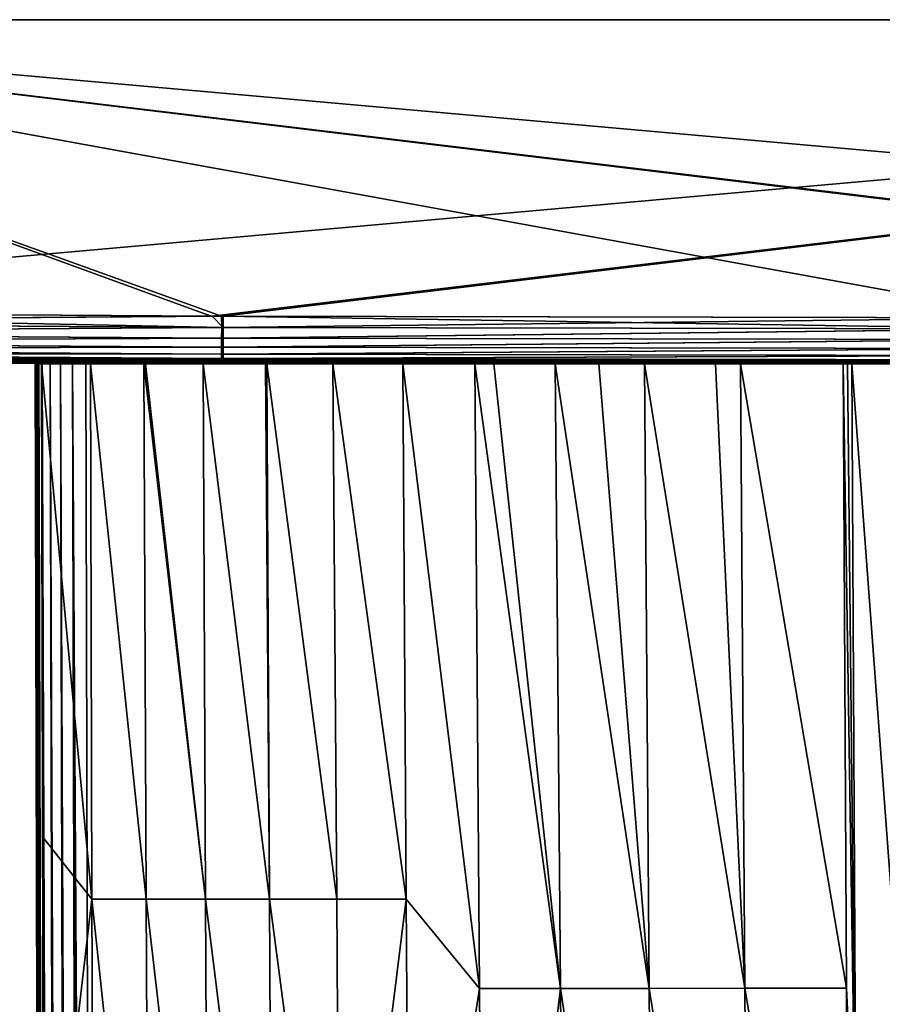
# Model space of a CAD drawing. Header units: metres. Extents: x -134 to 34, y -216 to -20.
# Tile 23 of 72: x -120 to -103, y -40 to -20. Entities that reach past the tile are written whole.
import ezdxf

# ---------------------------------------------------------------- set-up
doc = ezdxf.new("R2010")
doc.units = ezdxf.units.M
doc.layers.add('solid_ORA_A175_SW0003', color=7, linetype='CONTINUOUS')

msp = doc.modelspace()

# ---------------------------------------------------------------- linework, layer by layer
at = {"layer": 'solid_ORA_A175_SW0003'}
for points in [[(-66, -20.200001, -32.500916), (-134, -20.200001, -32.500916), (-134, -20.200001, 32.500916)], [(-66, -20.200001, -32.500916), (-134, -20.200001, 32.500916), (-66, -20.200001, 32.500916)], [(-133.960648, -20.200001, 32.839466), (-66, -20.200001, 32.500916), (-134, -20.200001, 32.500916)], [(-66.039345, -20.200001, -32.839466), (-134, -20.200001, -32.500916), (-66, -20.200001, -32.500916)], [(-66.039345, -20.200001, -32.839466), (-133.960648, -20.200001, -32.839466), (-134, -20.200001, -32.500916)], [(-133.960648, -20.200001, 32.839466), (-66.039345, -20.200001, 32.839466), (-66, -20.200001, 32.500916)], [(-133.85202, -20.200001, 33.150139), (-66.039345, -20.200001, 32.839466), (-133.960648, -20.200001, 32.839466)], [(-66.147987, -20.200001, -33.150139), (-133.85202, -20.200001, -33.150139), (-133.960648, -20.200001, -32.839466)], [(-66.147987, -20.200001, -33.150139), (-133.960648, -20.200001, -32.839466), (-66.039345, -20.200001, -32.839466)], [(-133.85202, -20.200001, 33.150139), (-66.147987, -20.200001, 33.150139), (-66.039345, -20.200001, 32.839466)], [(-133.671783, -20.200001, 33.43639), (-66.147987, -20.200001, 33.150139), (-133.85202, -20.200001, 33.150139)], [(-66.328209, -20.200001, -33.43639), (-133.671783, -20.200001, -33.43639), (-133.85202, -20.200001, -33.150139)], [(-66.328209, -20.200001, -33.43639), (-133.85202, -20.200001, -33.150139), (-66.147987, -20.200001, -33.150139)], [(-133.671783, -20.200001, 33.43639), (-66.328209, -20.200001, 33.43639), (-66.147987, -20.200001, 33.150139)], [(-133.436386, -20.200001, 33.671787), (-66.328209, -20.200001, 33.43639), (-133.671783, -20.200001, 33.43639)], [(-66.563606, -20.200001, -33.671787), (-133.436386, -20.200001, -33.671787), (-133.671783, -20.200001, -33.43639)], [(-66.563606, -20.200001, -33.671787), (-133.671783, -20.200001, -33.43639), (-66.328209, -20.200001, -33.43639)], [(-133.436386, -20.200001, 33.671787), (-66.563606, -20.200001, 33.671787), (-66.328209, -20.200001, 33.43639)], [(-133.150131, -20.200001, 33.852013), (-66.563606, -20.200001, 33.671787), (-133.436386, -20.200001, 33.671787)], [(-66.849861, -20.200001, -33.852013), (-133.150131, -20.200001, -33.852013), (-133.436386, -20.200001, -33.671787)], [(-66.849861, -20.200001, -33.852013), (-133.436386, -20.200001, -33.671787), (-66.563606, -20.200001, -33.671787)], [(-133.150131, -20.200001, 33.852013), (-66.849861, -20.200001, 33.852013), (-66.563606, -20.200001, 33.671787)], [(-132.839462, -20.200001, 33.960651), (-66.849861, -20.200001, 33.852013), (-133.150131, -20.200001, 33.852013)], [(-67.16053, -20.200001, -33.960651), (-132.839462, -20.200001, -33.960651), (-133.150131, -20.200001, -33.852013)], [(-67.16053, -20.200001, -33.960651), (-133.150131, -20.200001, -33.852013), (-66.849861, -20.200001, -33.852013)], [(-132.839462, -20.200001, -33.960651), (-67.499084, -20.200001, -34), (-132.500916, -20.200001, -34)], [(-67.16053, -20.200001, -33.960651), (-67.499084, -20.200001, -34), (-132.839462, -20.200001, -33.960651)], [(-132.839462, -20.200001, 33.960651), (-132.500916, -20.200001, 34), (-67.16053, -20.200001, 33.960651)], [(-132.839462, -20.200001, 33.960651), (-67.16053, -20.200001, 33.960651), (-66.849861, -20.200001, 33.852013)], [(-67.499084, -20.200001, -34), (-132.299423, -25.96998, -33.798508), (-132.500916, -20.200001, -34)], [(-132.500916, -20.200001, 34), (-67.700577, -25.96998, 33.798508), (-67.499084, -20.200001, 34)], [(-67.16053, -20.200001, 33.960651), (-132.500916, -20.200001, 34), (-67.499084, -20.200001, 34)], [(-132.500916, -20.200001, 34), (-83.627197, -26.071295, 33.794971), (-67.700577, -25.96998, 33.798508)], [(-132.500916, -20.200001, 34), (-83.846275, -26.072206, 33.794937), (-83.627197, -26.071295, 33.794971)], [(-132.500916, -20.200001, 34), (-100.016205, -26.10503, 33.793793), (-83.846275, -26.072206, 33.794937)], [(-132.500916, -20.200001, 34), (-116.185875, -26.072096, 33.794941), (-100.016205, -26.10503, 33.793793)], [(-132.500916, -20.200001, 34), (-116.391113, -26.071239, 33.794971), (-116.185875, -26.072096, 33.794941)], [(-132.500916, -20.200001, 34), (-132.299423, -25.96998, 33.798508), (-116.391113, -26.071239, 33.794971)], [(-67.499084, -20.200001, -34), (-116.372795, -26.071295, -33.794971), (-132.299423, -25.96998, -33.798508)], [(-67.499084, -20.200001, -34), (-116.153725, -26.072206, -33.794937), (-116.372795, -26.071295, -33.794971)], [(-67.499084, -20.200001, -34), (-99.983795, -26.10503, -33.793793), (-116.153725, -26.072206, -33.794937)], [(-132.301529, -26.194435, -33.761917), (-132.299423, -25.96998, -33.798508), (-116.150993, -26.299631, -33.757946)], [(-132.301529, -26.194435, 33.761917), (-116.391113, -26.071239, 33.794971), (-132.299423, -25.96998, 33.798508)], [(-132.301529, -26.194435, 33.761917), (-116.185875, -26.072096, 33.794941), (-116.391113, -26.071239, 33.794971)], [(-132.301529, -26.194435, 33.761917), (-116.183296, -26.299507, 33.75795), (-116.185875, -26.072096, 33.794941)], [(-116.150993, -26.299631, -33.757946), (-132.299423, -25.96998, -33.798508), (-116.372795, -26.071295, -33.794971)], [(-116.150993, -26.299631, -33.757946), (-116.372795, -26.071295, -33.794971), (-116.153725, -26.072206, -33.794937)], [(-116.183296, -26.299507, 33.75795), (-100.016205, -26.10503, 33.793793), (-116.185875, -26.072096, 33.794941)], [(-116.183296, -26.299507, 33.75795), (-100.016151, -26.328653, 33.756893), (-100.016205, -26.10503, 33.793793)], [(-99.983849, -26.328653, -33.756893), (-116.153725, -26.072206, -33.794937), (-99.983795, -26.10503, -33.793793)], [(-99.983849, -26.328653, -33.756893), (-116.150993, -26.299631, -33.757946), (-116.153725, -26.072206, -33.794937)], [(-132.301529, -26.194435, 33.761917), (-132.303528, -26.403532, 33.669636), (-116.183296, -26.299507, 33.75795)], [(-132.303528, -26.403532, -33.669636), (-132.301529, -26.194435, -33.761917), (-116.150993, -26.299631, -33.757946)], [(-132.303528, -26.403532, 33.669636), (-116.184105, -26.508524, 33.665375), (-116.183296, -26.299507, 33.75795)], [(-132.303528, -26.403532, -33.669636), (-116.150993, -26.299631, -33.757946), (-116.151802, -26.508648, -33.665371)], [(-116.183296, -26.299507, 33.75795), (-116.184105, -26.508524, 33.665375), (-100.016151, -26.328653, 33.756893)], [(-116.184105, -26.508524, 33.665375), (-100.016151, -26.537783, 33.664207), (-100.016151, -26.328653, 33.756893)], [(-99.983849, -26.328653, -33.756893), (-116.151802, -26.508648, -33.665371), (-116.150993, -26.299631, -33.757946)], [(-99.983849, -26.328653, -33.756893), (-99.983849, -26.537783, -33.664207), (-116.151802, -26.508648, -33.665371)], [(-132.303528, -26.403532, 33.669636), (-132.305252, -26.582642, 33.527657), (-116.184105, -26.508524, 33.665375)], [(-132.305252, -26.582642, -33.527657), (-132.303528, -26.403532, -33.669636), (-116.151802, -26.508648, -33.665371)], [(-132.305252, -26.582642, 33.527657), (-116.184807, -26.687473, 33.523125), (-116.184105, -26.508524, 33.665375)], [(-132.305252, -26.582642, -33.527657), (-116.151802, -26.508648, -33.665371), (-116.152504, -26.687597, -33.523121)], [(-116.184105, -26.508524, 33.665375), (-116.184807, -26.687473, 33.523125), (-100.016151, -26.537783, 33.664207)], [(-99.983849, -26.537783, -33.664207), (-116.152504, -26.687597, -33.523121), (-116.151802, -26.508648, -33.665371)], [(-132.306595, -26.720211, 33.345135), (-132.30748, -26.807369, 33.133846), (-116.185356, -26.824812, 33.340378)], [(-132.30748, -26.807369, -33.133846), (-132.306595, -26.720211, -33.345135), (-116.153053, -26.824936, -33.34037)], [(-132.305252, -26.582642, 33.527657), (-132.306595, -26.720211, 33.345135), (-116.184807, -26.687473, 33.523125)], [(-132.306595, -26.720211, -33.345135), (-132.305252, -26.582642, -33.527657), (-116.152504, -26.687597, -33.523121)], [(-132.306595, -26.720211, 33.345135), (-116.185356, -26.824812, 33.340378), (-116.184807, -26.687473, 33.523125)], [(-132.306595, -26.720211, -33.345135), (-116.152504, -26.687597, -33.523121), (-116.153053, -26.824936, -33.34037)], [(-116.184807, -26.687473, 33.523125), (-116.185356, -26.824812, 33.340378), (-100.016151, -26.716791, 33.52179)], [(-116.185356, -26.824812, 33.340378), (-100.016151, -26.854113, 33.338848), (-100.016151, -26.716791, 33.52179)], [(-116.184807, -26.687473, 33.523125), (-100.016151, -26.716791, 33.52179), (-100.016151, -26.537783, 33.664207)], [(-99.983849, -26.716791, -33.52179), (-116.153053, -26.824936, -33.34037), (-116.152504, -26.687597, -33.523121)], [(-99.983849, -26.716791, -33.52179), (-99.983849, -26.854113, -33.338848), (-116.153053, -26.824936, -33.34037)], [(-99.983849, -26.537783, -33.664207), (-99.983849, -26.716791, -33.52179), (-116.152504, -26.687597, -33.523121)], [(-132.730896, -26.836159, 32.733322), (-120.570946, -26.993595, 20.570946), (-118.455582, -26.993595, 22.488195)], [(-132.671524, -26.836235, 32.784657), (-132.730896, -26.836159, 32.733322), (-118.455582, -26.993595, 22.488195)], [(-132.604996, -26.836447, 32.828629), (-132.671524, -26.836235, 32.784657), (-118.455582, -26.993595, 22.488195)], [(-132.534958, -26.836779, 32.863132), (-132.604996, -26.836447, 32.828629), (-118.455582, -26.993595, 22.488195)], [(-132.462662, -26.837229, 32.887459), (-132.534958, -26.836779, 32.863132), (-118.455582, -26.993595, 22.488195)], [(-132.386948, -26.837801, 32.902298), (-132.462662, -26.837229, 32.887459), (-118.455582, -26.993595, 22.488195)], [(-132.307846, -26.838491, 32.907639), (-132.386948, -26.837801, 32.902298), (-118.455582, -26.993595, 22.488195)], [(-132.30748, -26.807369, 33.133846), (-132.307846, -26.838491, 32.907639), (-116.185722, -26.911678, 33.128925)], [(-132.30748, -26.807369, -33.133846), (-116.153412, -26.911802, -33.128918), (-132.307846, -26.838491, -32.907639)], [(-126.526451, -26.886215, 32.90947), (-132.307846, -26.838491, 32.907639), (-118.455582, -26.993595, 22.488195)], [(-116.185722, -26.911678, 33.128925), (-132.307846, -26.838491, 32.907639), (-126.526451, -26.886215, 32.90947)], [(-132.307846, -26.838491, -32.907639), (-118.455582, -26.993595, -22.488195), (-120.570946, -26.993595, -20.570946)], [(-132.307846, -26.838491, -32.907639), (-126.52494, -26.886227, -32.909485), (-118.455582, -26.993595, -22.488195)], [(-116.153412, -26.911802, -33.128918), (-126.52494, -26.886227, -32.909485), (-132.307846, -26.838491, -32.907639)], [(-132.30748, -26.807369, 33.133846), (-116.185722, -26.911678, 33.128925), (-116.185356, -26.824812, 33.340378)], [(-132.30748, -26.807369, -33.133846), (-116.153053, -26.824936, -33.34037), (-116.153412, -26.911802, -33.128918)], [(-126.526451, -26.886215, 32.90947), (-118.455582, -26.993595, 22.488195), (-116.162483, -26.993595, 24.188871)], [(-123.852936, -26.904222, 32.900398), (-126.526451, -26.886215, 32.90947), (-116.162483, -26.993595, 24.188871)], [(-116.185722, -26.911678, 33.128925), (-126.526451, -26.886215, 32.90947), (-123.852936, -26.904222, 32.900398)], [(-126.52494, -26.886227, -32.909485), (-123.851044, -26.904236, -32.900383), (-118.455582, -26.993595, -22.488195)], [(-116.435692, -26.941523, -32.900276), (-123.851044, -26.904236, -32.900383), (-126.52494, -26.886227, -32.909485)], [(-126.52494, -26.886227, -32.909485), (-116.151131, -26.942616, -32.900337), (-116.435692, -26.941523, -32.900276)], [(-116.153412, -26.911802, -33.128918), (-116.151131, -26.942616, -32.900337), (-126.52494, -26.886227, -32.909485)], [(-121.310303, -26.918976, 32.902447), (-123.852936, -26.904222, 32.900398), (-116.162483, -26.993595, 24.188871)], [(-116.185722, -26.911678, 33.128925), (-123.852936, -26.904222, 32.900398), (-121.310303, -26.918976, 32.902447)], [(-123.851044, -26.904236, -32.900383), (-116.162483, -26.993595, -24.188871), (-118.455582, -26.993595, -22.488195)], [(-123.851044, -26.904236, -32.900383), (-121.308243, -26.918985, -32.902447), (-116.162483, -26.993595, -24.188871)], [(-116.435692, -26.941523, -32.900276), (-118.839661, -26.931311, -32.902115), (-123.851044, -26.904236, -32.900383)], [(-118.839661, -26.931311, -32.902115), (-121.308243, -26.918985, -32.902447), (-123.851044, -26.904236, -32.900383)], [(-116.185722, -26.911678, 33.128925), (-121.310303, -26.918976, 32.902447), (-118.841797, -26.931301, 32.902119)], [(-121.310303, -26.918976, 32.902447), (-116.162483, -26.993595, 24.188871), (-113.713737, -26.993595, 25.656597)], [(-118.841797, -26.931301, 32.902119), (-121.310303, -26.918976, 32.902447), (-113.713737, -26.993595, 25.656597)], [(-121.308243, -26.918985, -32.902447), (-118.839661, -26.931311, -32.902115), (-116.162483, -26.993595, -24.188871)], [(-116.185722, -26.911678, 33.128925), (-118.841797, -26.931301, 32.902119), (-116.437851, -26.941513, 32.900272)], [(-116.185722, -26.911678, 33.128925), (-116.437851, -26.941513, 32.900272), (-116.183578, -26.942492, 32.900322)], [(-116.185356, -26.824812, 33.340378), (-116.185722, -26.911678, 33.128925), (-100.016151, -26.854113, 33.338848)], [(-116.185722, -26.911678, 33.128925), (-100.016151, -26.940878, 33.12719), (-100.016151, -26.854113, 33.338848)], [(-116.185722, -26.911678, 33.128925), (-116.183578, -26.942492, 32.900322), (-100.016151, -26.940878, 33.12719)], [(-99.983849, -26.854113, -33.338848), (-116.153412, -26.911802, -33.128918), (-116.153053, -26.824936, -33.34037)], [(-99.983849, -26.854113, -33.338848), (-99.983849, -26.940878, -33.12719), (-116.153412, -26.911802, -33.128918)], [(-99.983849, -26.940878, -33.12719), (-116.151131, -26.942616, -32.900337), (-116.153412, -26.911802, -33.128918)], [(-111.861778, -27.003126, 0.850626), (-129.091705, -26.993595), (-122.396545, -27.014887)], [(-111.861778, -27.003126, 0.850626), (-128.95163, -26.993595, 2.851486), (-129.091705, -26.993595)], [(-128.95163, -26.993595, -2.851486), (-111.892509, -27.003126), (-122.396545, -27.014887)], [(-111.861778, -27.003126, -0.850626), (-111.892509, -27.003126), (-128.95163, -26.993595, -2.851486)], [(-111.772034, -27.003126, 1.689485), (-128.532715, -26.993595, 5.675511), (-128.95163, -26.993595, 2.851486)], [(-111.861778, -27.003126, 0.850626), (-111.772034, -27.003126, 1.689485), (-128.95163, -26.993595, 2.851486)], [(-111.772034, -27.003126, -1.689485), (-128.95163, -26.993595, -2.851486), (-128.532715, -26.993595, -5.675511)], [(-111.772034, -27.003126, -1.689485), (-111.861778, -27.003126, -0.850626), (-128.95163, -26.993595, -2.851486)], [(-111.414253, -27.003126, 3.335808), (-127.839027, -26.993595, 8.444878), (-128.532715, -26.993595, 5.675511)], [(-111.623268, -27.003126, 2.516578), (-111.414253, -27.003126, 3.335808), (-128.532715, -26.993595, 5.675511)], [(-111.772034, -27.003126, 1.689485), (-111.623268, -27.003126, 2.516578), (-128.532715, -26.993595, 5.675511)], [(-111.623268, -27.003126, -2.516578), (-128.532715, -26.993595, -5.675511), (-127.839027, -26.993595, -8.444878)], [(-111.623268, -27.003126, -2.516578), (-111.772034, -27.003126, -1.689485), (-128.532715, -26.993595, -5.675511)], [(-111.145439, -27.003126, 4.145771), (-126.877235, -26.993595, 11.132915), (-127.839027, -26.993595, 8.444878)], [(-111.414253, -27.003126, 3.335808), (-111.145439, -27.003126, 4.145771), (-127.839027, -26.993595, 8.444878)], [(-111.145439, -27.003126, -4.145771), (-127.839027, -26.993595, -8.444878), (-126.877235, -26.993595, -11.132915)], [(-111.414253, -27.003126, -3.335808), (-111.623268, -27.003126, -2.516578), (-127.839027, -26.993595, -8.444878)], [(-111.145439, -27.003126, -4.145771), (-111.414253, -27.003126, -3.335808), (-127.839027, -26.993595, -8.444878)], [(-110.821159, -27.003126, 4.93268), (-125.656593, -26.993595, 13.713737), (-126.877235, -26.993595, 11.132915)], [(-111.145439, -27.003126, 4.145771), (-110.821159, -27.003126, 4.93268), (-126.877235, -26.993595, 11.132915)], [(-110.821159, -27.003126, -4.93268), (-126.877235, -26.993595, -11.132915), (-125.656593, -26.993595, -13.713737)], [(-110.821159, -27.003126, -4.93268), (-111.145439, -27.003126, -4.145771), (-126.877235, -26.993595, -11.132915)], [(-110.008583, -27.003126, 6.42222), (-124.188873, -26.993595, 16.162487), (-125.656593, -26.993595, 13.713737)], [(-110.44297, -27.003126, 5.689374), (-110.008583, -27.003126, 6.42222), (-125.656593, -26.993595, 13.713737)], [(-110.821159, -27.003126, 4.93268), (-110.44297, -27.003126, 5.689374), (-125.656593, -26.993595, 13.713737)], [(-110.44297, -27.003126, -5.689374), (-125.656593, -26.993595, -13.713737), (-124.188873, -26.993595, -16.162487)], [(-110.44297, -27.003126, -5.689374), (-110.821159, -27.003126, -4.93268), (-125.656593, -26.993595, -13.713737)], [(-109.524277, -27.003126, 7.121556), (-122.488197, -26.993595, 18.455585), (-124.188873, -26.993595, 16.162487)], [(-110.008583, -27.003126, 6.42222), (-109.524277, -27.003126, 7.121556), (-124.188873, -26.993595, 16.162487)], [(-109.524277, -27.003126, -7.121556), (-124.188873, -26.993595, -16.162487), (-122.488197, -26.993595, -18.455585)], [(-110.008583, -27.003126, -6.42222), (-110.44297, -27.003126, -5.689374), (-124.188873, -26.993595, -16.162487)], [(-109.524277, -27.003126, -7.121556), (-110.008583, -27.003126, -6.42222), (-124.188873, -26.993595, -16.162487)], [(-108.413879, -27.003126, 8.403631), (-120.570946, -26.993595, 20.570946), (-122.488197, -26.993595, 18.455585)], [(-108.994156, -27.003126, 7.780137), (-108.413879, -27.003126, 8.403631), (-122.488197, -26.993595, 18.455585)], [(-109.524277, -27.003126, 7.121556), (-108.994156, -27.003126, 7.780137), (-122.488197, -26.993595, 18.455585)], [(-108.994156, -27.003126, -7.780137), (-122.488197, -26.993595, -18.455585), (-120.570946, -26.993595, -20.570946)], [(-108.994156, -27.003126, -7.780137), (-109.524277, -27.003126, -7.121556), (-122.488197, -26.993595, -18.455585)], [(-111.861778, -27.003126, 0.850626), (-122.396545, -27.014887), (-111.892509, -27.003126)], [(-107.791077, -27.003126, 8.984698), (-118.455582, -26.993595, 22.488195), (-120.570946, -26.993595, 20.570946)], [(-108.413879, -27.003126, 8.403631), (-107.791077, -27.003126, 8.984698), (-120.570946, -26.993595, 20.570946)], [(-107.791077, -27.003126, -8.984698), (-120.570946, -26.993595, -20.570946), (-118.455582, -26.993595, -22.488195)], [(-108.413879, -27.003126, -8.403631), (-108.994156, -27.003126, -7.780137), (-120.570946, -26.993595, -20.570946)], [(-107.791077, -27.003126, -8.984698), (-108.413879, -27.003126, -8.403631), (-120.570946, -26.993595, -20.570946)], [(-119.686531, -101.463791, 10.824811), (-119.687492, -101.082909, 12.180001), (-119.874054, -27.017157, 12.180001)], [(-119.465919, -175.516968, 12.438839), (-119.874054, -27.017157, 12.180001), (-119.687492, -101.082909, 12.180001)], [(-119.874054, -27.017157, 11.47952), (-119.686531, -101.463791, 10.824811), (-119.874054, -27.017157, 12.180001)], [(-119.838982, -27.017157, 12.441493), (-119.874054, -27.017157, 11.47952), (-119.874054, -27.017157, 12.180001)], [(-119.838982, -27.017157, 12.441493), (-119.874054, -27.017157, 12.180001), (-119.465919, -175.516968, 12.438839)], [(-119.874054, -27.017157, 11.47952), (-119.874054, -27.017157, 10.784458), (-119.686531, -101.463791, 10.824811)], [(-119.866447, -27.017157, 10.633604), (-119.686531, -101.463791, 10.824811), (-119.874054, -27.017157, 10.784458)], [(-119.838982, -27.017157, 12.441493), (-119.874054, -27.017157, 10.784458), (-119.874054, -27.017157, 11.47952)], [(-119.866447, -27.017157, 10.633604), (-119.874054, -27.017157, 10.784458), (-119.838982, -27.017157, 12.441493)], [(-119.866447, -27.017157, 10.633604), (-119.500069, -175.490936, 10.86714), (-119.686531, -101.463791, 10.824811)], [(-119.866447, -27.017157, 10.633604), (-119.478088, -175.499115, 10.611419), (-119.500069, -175.490936, 10.86714)], [(-119.866447, -27.017157, 10.633604), (-119.838982, -27.017157, 12.441493), (-119.843773, -27.017157, 10.484632)], [(-119.866447, -27.017157, 10.633604), (-119.843773, -27.017157, 10.484632), (-119.478088, -175.499115, 10.611419)], [(-119.843773, -27.017157, 10.484632), (-119.838982, -27.017157, 12.441493), (-119.806282, -27.017157, 10.338681)], [(-119.843773, -27.017157, 10.484632), (-119.806282, -27.017157, 10.338681), (-119.478088, -175.499115, 10.611419)], [(-119.740128, -27.017157, 12.679034), (-119.838982, -27.017157, 12.441493), (-119.465919, -175.516968, 12.438839)], [(-119.806282, -27.017157, 10.338681), (-119.838982, -27.017157, 12.441493), (-119.740128, -27.017157, 12.679034)], [(-119.806282, -27.017157, 10.338681), (-119.740128, -27.017157, 12.679034), (-119.754189, -27.017157, 10.196895)], [(-119.806282, -27.017157, 10.338681), (-119.754189, -27.017157, 10.196895), (-119.412582, -175.506943, 10.362486)], [(-119.806282, -27.017157, 10.338681), (-119.412582, -175.506943, 10.362486), (-119.478088, -175.499115, 10.611419)], [(-118.751915, -37.624298, 8.050403), (-119.726662, -36.395378, 10.192781), (-119.754189, -27.017157, 10.196895)], [(-119.412582, -175.506943, 10.362486), (-119.754189, -27.017157, 10.196895), (-119.726662, -36.395378, 10.192781)], [(-118.778519, -27.017157, 7.995043), (-118.751915, -37.624298, 8.050403), (-119.754189, -27.017157, 10.196895)], [(-118.874054, -27.017157, 13.180001), (-118.778519, -27.017157, 7.995043), (-119.754189, -27.017157, 10.196895)], [(-119.135551, -27.017157, 13.144923), (-118.874054, -27.017157, 13.180001), (-119.754189, -27.017157, 10.196895)], [(-119.581161, -27.017157, 12.887104), (-119.754189, -27.017157, 10.196895), (-119.740128, -27.017157, 12.679034)], [(-119.373093, -27.017157, 13.046067), (-119.754189, -27.017157, 10.196895), (-119.581161, -27.017157, 12.887104)], [(-119.135551, -27.017157, 13.144923), (-119.754189, -27.017157, 10.196895), (-119.373093, -27.017157, 13.046067)], [(-119.740128, -27.017157, 12.679034), (-119.366035, -175.516754, 12.679989), (-119.207115, -175.516525, 12.8871)], [(-119.581161, -27.017157, 12.887104), (-119.740128, -27.017157, 12.679034), (-119.207115, -175.516525, 12.8871)], [(-119.740128, -27.017157, 12.679034), (-119.465919, -175.516968, 12.438839), (-119.366035, -175.516754, 12.679989)], [(-119.581161, -27.017157, 12.887104), (-119.207115, -175.516525, 12.8871), (-119.000008, -175.516296, 13.046022)], [(-119.373093, -27.017157, 13.046067), (-119.581161, -27.017157, 12.887104), (-119.000008, -175.516296, 13.046022)], [(-119.373093, -27.017157, 13.046067), (-119.000008, -175.516296, 13.046022), (-118.75882, -175.516083, 13.145926)], [(-119.135551, -27.017157, 13.144923), (-119.373093, -27.017157, 13.046067), (-118.75882, -175.516083, 13.145926)], [(-119.135551, -27.017157, 13.144923), (-118.687355, -101.136086, 13.180001), (-118.874054, -27.017157, 13.180001)], [(-119.135551, -27.017157, 13.144923), (-118.5, -175.5159, 13.180001), (-118.687355, -101.136086, 13.180001)], [(-119.135551, -27.017157, 13.144923), (-118.75882, -175.516083, 13.145926), (-118.5, -175.5159, 13.180001)], [(-81.125946, -27.017157, 13.180001), (-118.778519, -27.017157, 7.995043), (-118.874054, -27.017157, 13.180001)], [(-118.687355, -101.136086, 13.180001), (-81.125946, -27.017157, 13.180001), (-118.874054, -27.017157, 13.180001)], [(-116.437851, -26.941513, 32.900272), (-118.841797, -26.931301, 32.902119), (-113.713737, -26.993595, 25.656597)], [(-118.839661, -26.931311, -32.902115), (-113.713737, -26.993595, -25.656597), (-116.162483, -26.993595, -24.188871)], [(-118.839661, -26.931311, -32.902115), (-116.435692, -26.941523, -32.900276), (-113.713737, -26.993595, -25.656597)], [(-117.675789, -37.624298, 5.84033), (-118.751915, -37.624298, 8.050403), (-118.778519, -27.017157, 7.995043)], [(-117.675789, -37.624298, 5.84033), (-118.778519, -27.017157, 7.995043), (-117.724342, -27.017157, 5.766972)], [(-81.125946, -27.017157, 13.180001), (-117.724342, -27.017157, 5.766972), (-118.778519, -27.017157, 7.995043)], [(-118.687355, -101.136086, 13.180001), (-81.312973, -101.266518, 13.180001), (-81.125946, -27.017157, 13.180001)], [(-107.133018, -27.003126, 9.515678), (-116.162483, -26.993595, 24.188871), (-118.455582, -26.993595, 22.488195)], [(-107.791077, -27.003126, 8.984698), (-107.133018, -27.003126, 9.515678), (-118.455582, -26.993595, 22.488195)], [(-107.133018, -27.003126, -9.515678), (-118.455582, -26.993595, -22.488195), (-116.162483, -26.993595, -24.188871)], [(-107.133018, -27.003126, -9.515678), (-107.791077, -27.003126, -8.984698), (-118.455582, -26.993595, -22.488195)], [(-116.501381, -37.624298, 3.571531), (-117.675789, -37.624298, 5.84033), (-117.724342, -27.017157, 5.766972)], [(-116.501381, -37.624298, 3.571531), (-117.724342, -27.017157, 5.766972), (-117.694656, -27.017157, 5.706175)], [(-81.125946, -27.017157, 13.180001), (-117.694656, -27.017157, 5.706175), (-117.724342, -27.017157, 5.766972)], [(-116.551521, -27.017157, 3.425163), (-116.501381, -37.624298, 3.571531), (-117.694656, -27.017157, 5.706175)], [(-81.125946, -27.017157, 13.180001), (-116.551521, -27.017157, 3.425163), (-117.694656, -27.017157, 5.706175)], [(-115.238289, -37.624298, 1.287217), (-116.501381, -37.624298, 3.571531), (-116.551521, -27.017157, 3.425163)], [(-115.238289, -37.624298, 1.287217), (-116.551521, -27.017157, 3.425163), (-115.316673, -27.017157, 1.116809)], [(-81.125946, -27.017157, 13.180001), (-115.316673, -27.017157, 1.116809), (-116.551521, -27.017157, 3.425163)], [(-116.437851, -26.941513, 32.900272), (-113.713737, -26.993595, 25.656597), (-111.132912, -26.993595, 26.877235)], [(-116.183578, -26.942492, 32.900322), (-116.437851, -26.941513, 32.900272), (-111.132912, -26.993595, 26.877235)], [(-116.435692, -26.941523, -32.900276), (-116.151131, -26.942616, -32.900337), (-113.713737, -26.993595, -25.656597)], [(-100.016151, -26.940878, 33.12719), (-116.183578, -26.942492, 32.900322), (-114.075653, -26.949896, 32.901772)], [(-114.075653, -26.949896, 32.901772), (-116.183578, -26.942492, 32.900322), (-111.132912, -26.993595, 26.877235)], [(-105.701393, -27.003126, 10.436362), (-113.713737, -26.993595, 25.656597), (-116.162483, -26.993595, 24.188871)], [(-106.433975, -27.003126, 10.000963), (-105.701393, -27.003126, 10.436362), (-116.162483, -26.993595, 24.188871)], [(-107.133018, -27.003126, 9.515678), (-106.433975, -27.003126, 10.000963), (-116.162483, -26.993595, 24.188871)], [(-106.433975, -27.003126, -10.000963), (-116.162483, -26.993595, -24.188871), (-113.713737, -26.993595, -25.656597)], [(-106.433975, -27.003126, -10.000963), (-107.133018, -27.003126, -9.515678), (-116.162483, -26.993595, -24.188871)], [(-99.983849, -26.940878, -33.12719), (-99.983765, -26.971462, -32.903118), (-116.151131, -26.942616, -32.900337)], [(-116.151131, -26.942616, -32.900337), (-114.073578, -26.949902, -32.901775), (-113.713737, -26.993595, -25.656597)], [(-116.151131, -26.942616, -32.900337), (-99.983765, -26.971462, -32.903118), (-114.073578, -26.949902, -32.901775)], [(-115.292084, -27.017157, 1.072681), (-115.238289, -37.624298, 1.287217), (-115.316673, -27.017157, 1.116809)], [(-81.125946, -27.017157, 13.180001), (-115.292084, -27.017157, 1.072681), (-115.316673, -27.017157, 1.116809)], [(-113.901421, -37.624348, -0.953268), (-115.238289, -37.624298, 1.287217), (-115.292084, -27.017157, 1.072681)], [(-113.901421, -37.624348, -0.953268), (-115.292084, -27.017157, 1.072681), (-113.98362, -27.017157, -1.196025)], [(-81.125946, -27.017157, 13.180001), (-113.98362, -27.017157, -1.196025), (-115.292084, -27.017157, 1.072681)], [(-100.016151, -26.940878, 33.12719), (-114.075653, -26.949896, 32.901772), (-111.726891, -26.956741, 32.901531)], [(-111.726891, -26.956741, 32.901531), (-114.075653, -26.949896, 32.901772), (-111.132912, -26.993595, 26.877235)], [(-114.073578, -26.949902, -32.901775), (-111.132912, -26.993595, -26.877235), (-113.713737, -26.993595, -25.656597)], [(-114.073578, -26.949902, -32.901775), (-111.725136, -26.956747, -32.901508), (-111.132912, -26.993595, -26.877235)], [(-114.073578, -26.949902, -32.901775), (-99.983765, -26.971462, -32.903118), (-111.725136, -26.956747, -32.901508)], [(-112.527863, -37.624664, -3.075736), (-113.901421, -37.624348, -0.953268), (-113.98362, -27.017157, -1.196025)], [(-112.527863, -37.624664, -3.075736), (-113.98362, -27.017157, -1.196025), (-112.598473, -27.017157, -3.447195)], [(-81.125946, -27.017157, 13.180001), (-112.598473, -27.017157, -3.447195), (-113.98362, -27.017157, -1.196025)], [(-104.945213, -27.003126, 10.81549), (-111.132912, -26.993595, 26.877235), (-113.713737, -26.993595, 25.656597)], [(-105.701393, -27.003126, 10.436362), (-104.945213, -27.003126, 10.81549), (-113.713737, -26.993595, 25.656597)], [(-104.945213, -27.003126, -10.81549), (-113.713737, -26.993595, -25.656597), (-111.132912, -26.993595, -26.877235)], [(-105.701393, -27.003126, -10.436362), (-106.433975, -27.003126, -10.000963), (-113.713737, -26.993595, -25.656597)], [(-104.945213, -27.003126, -10.81549), (-105.701393, -27.003126, -10.436362), (-113.713737, -26.993595, -25.656597)], [(-111.079185, -39.393314, -4.939258), (-112.527863, -37.624664, -3.075736), (-112.598473, -27.017157, -3.447195)], [(-111.172768, -27.017157, -5.460225), (-111.079185, -39.393314, -4.939258), (-112.598473, -27.017157, -3.447195)], [(-81.125946, -27.017157, 13.180001), (-111.172768, -27.017157, -5.460225), (-112.598473, -27.017157, -3.447195)], [(-111.861778, -27.003126, -0.850626), (-111.861778, -27.003126, 0.850626), (-111.892509, -27.003126)], [(-111.772034, -27.003126, -1.689485), (-111.772034, -27.003126, 1.689485), (-111.861778, -27.003126, 0.850626)], [(-111.772034, -27.003126, -1.689485), (-111.861778, -27.003126, 0.850626), (-111.861778, -27.003126, -0.850626)], [(-111.623268, -27.003126, -2.516578), (-111.623268, -27.003126, 2.516578), (-111.772034, -27.003126, 1.689485)], [(-111.623268, -27.003126, -2.516578), (-111.772034, -27.003126, 1.689485), (-111.772034, -27.003126, -1.689485)], [(-100.016151, -26.940878, 33.12719), (-111.726891, -26.956741, 32.901531), (-109.389908, -26.962172, 32.900269)], [(-111.726891, -26.956741, 32.901531), (-111.132912, -26.993595, 26.877235), (-108.444878, -26.993595, 27.839029)], [(-109.389908, -26.962172, 32.900269), (-111.726891, -26.956741, 32.901531), (-108.444878, -26.993595, 27.839029)], [(-111.725136, -26.956747, -32.901508), (-108.444878, -26.993595, -27.839029), (-111.132912, -26.993595, -26.877235)], [(-111.725136, -26.956747, -32.901508), (-109.388542, -26.962173, -32.900257), (-108.444878, -26.993595, -27.839029)], [(-107.055023, -26.966272, -32.902435), (-109.388542, -26.962173, -32.900257), (-111.725136, -26.956747, -32.901508)], [(-107.055023, -26.966272, -32.902435), (-111.725136, -26.956747, -32.901508), (-99.983765, -26.971462, -32.903118)], [(-111.414253, -27.003126, -3.335808), (-111.414253, -27.003126, 3.335808), (-111.623268, -27.003126, 2.516578)], [(-111.414253, -27.003126, -3.335808), (-111.623268, -27.003126, 2.516578), (-111.623268, -27.003126, -2.516578)], [(-111.145439, -27.003126, -4.145771), (-111.145439, -27.003126, 4.145771), (-111.414253, -27.003126, 3.335808)], [(-111.145439, -27.003126, -4.145771), (-111.414253, -27.003126, 3.335808), (-111.414253, -27.003126, -3.335808)], [(-109.474648, -39.393955, -6.737519), (-111.079185, -39.393314, -4.939258), (-111.172768, -27.017157, -5.460225)], [(-109.474648, -39.393955, -6.737519), (-111.172768, -27.017157, -5.460225), (-110.7929, -27.017157, -5.938522)], [(-81.125946, -27.017157, 13.180001), (-110.7929, -27.017157, -5.938522), (-111.172768, -27.017157, -5.460225)], [(-110.821159, -27.003126, -4.93268), (-110.821159, -27.003126, 4.93268), (-111.145439, -27.003126, 4.145771)], [(-110.821159, -27.003126, -4.93268), (-111.145439, -27.003126, 4.145771), (-111.145439, -27.003126, -4.145771)], [(-104.159744, -27.003126, 11.140584), (-108.444878, -26.993595, 27.839029), (-111.132912, -26.993595, 26.877235)], [(-104.945213, -27.003126, 10.81549), (-104.159744, -27.003126, 11.140584), (-111.132912, -26.993595, 26.877235)], [(-104.159744, -27.003126, -11.140584), (-111.132912, -26.993595, -26.877235), (-108.444878, -26.993595, -27.839029)], [(-104.159744, -27.003126, -11.140584), (-104.945213, -27.003126, -10.81549), (-111.132912, -26.993595, -26.877235)], [(-110.44297, -27.003126, -5.689374), (-110.44297, -27.003126, 5.689374), (-110.821159, -27.003126, 4.93268)], [(-110.44297, -27.003126, -5.689374), (-110.821159, -27.003126, 4.93268), (-110.821159, -27.003126, -4.93268)], [(-109.578285, -27.017157, -7.336645), (-109.474648, -39.393955, -6.737519), (-110.7929, -27.017157, -5.938522)], [(-81.125946, -27.017157, 13.180001), (-109.578285, -27.017157, -7.336645), (-110.7929, -27.017157, -5.938522)], [(-110.008583, -27.003126, -6.42222), (-110.008583, -27.003126, 6.42222), (-110.44297, -27.003126, 5.689374)], [(-110.008583, -27.003126, -6.42222), (-110.44297, -27.003126, 5.689374), (-110.44297, -27.003126, -5.689374)], [(-109.524277, -27.003126, -7.121556), (-109.524277, -27.003126, 7.121556), (-110.008583, -27.003126, 6.42222)], [(-109.524277, -27.003126, -7.121556), (-110.008583, -27.003126, 6.42222), (-110.008583, -27.003126, -6.42222)], [(-107.716866, -39.393723, -8.393688), (-109.474648, -39.393955, -6.737519), (-109.578285, -27.017157, -7.336645)], [(-107.716866, -39.393723, -8.393688), (-109.578285, -27.017157, -7.336645), (-108.717224, -27.017157, -8.224664)], [(-81.125946, -27.017157, 13.180001), (-108.717224, -27.017157, -8.224664), (-109.578285, -27.017157, -7.336645)], [(-108.994156, -27.003126, -7.780137), (-108.994156, -27.003126, 7.780137), (-109.524277, -27.003126, 7.121556)], [(-108.994156, -27.003126, -7.780137), (-109.524277, -27.003126, 7.121556), (-109.524277, -27.003126, -7.121556)], [(-100.016151, -26.940878, 33.12719), (-109.389908, -26.962172, 32.900269), (-107.05619, -26.96627, 32.902428)], [(-109.389908, -26.962172, 32.900269), (-108.444878, -26.993595, 27.839029), (-105.675507, -26.993595, 28.532721)], [(-107.05619, -26.96627, 32.902428), (-109.389908, -26.962172, 32.900269), (-105.675507, -26.993595, 28.532721)], [(-109.388542, -26.962173, -32.900257), (-107.055023, -26.966272, -32.902435), (-108.444878, -26.993595, -27.839029)], [(-108.413879, -27.003126, -8.403631), (-108.413879, -27.003126, 8.403631), (-108.994156, -27.003126, 7.780137)], [(-108.413879, -27.003126, -8.403631), (-108.994156, -27.003126, 7.780137), (-108.994156, -27.003126, -7.780137)], [(-107.81311, -27.017157, -9.079628), (-107.716866, -39.393723, -8.393688), (-108.717224, -27.017157, -8.224664)], [(-81.125946, -27.017157, 13.180001), (-107.81311, -27.017157, -9.079628), (-108.717224, -27.017157, -8.224664)], [(-107.055023, -26.966272, -32.902435), (-105.675507, -26.993595, -28.532721), (-108.444878, -26.993595, -27.839029)], [(-102.530701, -27.003126, 11.620104), (-105.675507, -26.993595, 28.532721), (-108.444878, -26.993595, 27.839029)], [(-103.350922, -27.003126, 11.410193), (-102.530701, -27.003126, 11.620104), (-108.444878, -26.993595, 27.839029)], [(-104.159744, -27.003126, 11.140584), (-103.350922, -27.003126, 11.410193), (-108.444878, -26.993595, 27.839029)], [(-103.350922, -27.003126, -11.410193), (-108.444878, -26.993595, -27.839029), (-105.675507, -26.993595, -28.532721)], [(-103.350922, -27.003126, -11.410193), (-104.159744, -27.003126, -11.140584), (-108.444878, -26.993595, -27.839029)], [(-107.791077, -27.003126, -8.984698), (-107.791077, -27.003126, 8.984698), (-108.413879, -27.003126, 8.403631)], [(-107.791077, -27.003126, -8.984698), (-108.413879, -27.003126, 8.403631), (-108.413879, -27.003126, -8.403631)], [(-105.821472, -39.392498, -9.892216), (-107.716866, -39.393723, -8.393688), (-107.81311, -27.017157, -9.079628)], [(-105.821472, -39.392498, -9.892216), (-107.81311, -27.017157, -9.079628), (-106.402321, -27.017157, -10.274112)], [(-81.125946, -27.017157, 13.180001), (-106.402321, -27.017157, -10.274112), (-107.81311, -27.017157, -9.079628)], [(-107.133018, -27.003126, -9.515678), (-107.133018, -27.003126, 9.515678), (-107.791077, -27.003126, 8.984698)], [(-107.133018, -27.003126, -9.515678), (-107.791077, -27.003126, 8.984698), (-107.791077, -27.003126, -8.984698)], [(-106.433975, -27.003126, -10.000963), (-106.433975, -27.003126, 10.000963), (-107.133018, -27.003126, 9.515678)], [(-106.433975, -27.003126, -10.000963), (-107.133018, -27.003126, 9.515678), (-107.133018, -27.003126, -9.515678)], [(-100.016151, -26.940878, 33.12719), (-107.05619, -26.96627, 32.902428), (-104.703186, -26.969185, 32.901581)], [(-104.703186, -26.969185, 32.901581), (-107.05619, -26.96627, 32.902428), (-105.675507, -26.993595, 28.532721)], [(-107.055023, -26.966272, -32.902435), (-104.702065, -26.969185, -32.901585), (-105.675507, -26.993595, -28.532721)], [(-99.983765, -26.971462, -32.903118), (-104.702065, -26.969185, -32.901585), (-107.055023, -26.966272, -32.902435)], [(-105.701393, -27.003126, -10.436362), (-105.701393, -27.003126, 10.436362), (-106.433975, -27.003126, 10.000963)], [(-105.701393, -27.003126, -10.436362), (-106.433975, -27.003126, 10.000963), (-106.433975, -27.003126, -10.000963)], [(-105.912346, -27.017157, -10.653204), (-105.821472, -39.392498, -9.892216), (-106.402321, -27.017157, -10.274112)], [(-81.125946, -27.017157, 13.180001), (-105.912346, -27.017157, -10.653204), (-106.402321, -27.017157, -10.274112)], [(-103.809761, -39.392155, -11.215074), (-105.821472, -39.392498, -9.892216), (-105.912346, -27.017157, -10.653204)], [(-103.809761, -39.392155, -11.215074), (-105.912346, -27.017157, -10.653204), (-103.879066, -27.017157, -12.055356)], [(-81.125946, -27.017157, 13.180001), (-103.879066, -27.017157, -12.055356), (-105.912346, -27.017157, -10.653204)], [(-104.945213, -27.003126, -10.81549), (-104.945213, -27.003126, 10.81549), (-105.701393, -27.003126, 10.436362)], [(-104.945213, -27.003126, -10.81549), (-105.701393, -27.003126, 10.436362), (-105.701393, -27.003126, -10.436362)], [(-104.703186, -26.969185, 32.901581), (-105.675507, -26.993595, 28.532721), (-102.851486, -26.993595, 28.951624)], [(-104.702065, -26.969185, -32.901585), (-102.851486, -26.993595, -28.951624), (-105.675507, -26.993595, -28.532721)], [(-101.695091, -27.003126, 11.770473), (-102.851486, -26.993595, 28.951624), (-105.675507, -26.993595, 28.532721)], [(-102.530701, -27.003126, 11.620104), (-101.695091, -27.003126, 11.770473), (-105.675507, -26.993595, 28.532721)], [(-101.695091, -27.003126, -11.770473), (-105.675507, -26.993595, -28.532721), (-102.851486, -26.993595, -28.951624)], [(-102.530701, -27.003126, -11.620104), (-103.350922, -27.003126, -11.410193), (-105.675507, -26.993595, -28.532721)], [(-101.695091, -27.003126, -11.770473), (-102.530701, -27.003126, -11.620104), (-105.675507, -26.993595, -28.532721)], [(-104.159744, -27.003126, -11.140584), (-104.159744, -27.003126, 11.140584), (-104.945213, -27.003126, 10.81549)], [(-104.159744, -27.003126, -11.140584), (-104.945213, -27.003126, 10.81549), (-104.945213, -27.003126, -10.81549)], [(-100.016151, -26.940878, 33.12719), (-104.703186, -26.969185, 32.901581), (-102.361221, -26.970903, 32.90097)], [(-102.361221, -26.970903, 32.90097), (-104.703186, -26.969185, 32.901581), (-102.851486, -26.993595, 28.951624)], [(-104.702065, -26.969185, -32.901585), (-102.360115, -26.970903, -32.90097), (-102.851486, -26.993595, -28.951624)], [(-104.702065, -26.969185, -32.901585), (-99.983765, -26.971462, -32.903118), (-102.360115, -26.970903, -32.90097)], [(-103.350922, -27.003126, -11.410193), (-103.350922, -27.003126, 11.410193), (-104.159744, -27.003126, 11.140584)], [(-103.350922, -27.003126, -11.410193), (-104.159744, -27.003126, 11.140584), (-104.159744, -27.003126, -11.140584)], [(-103.616928, -43.517155, -11.0317), (-103.809761, -39.392155, -11.215074), (-103.879066, -27.017157, -12.055356)], [(-103.79332, -27.017157, -12.108235), (-103.616928, -43.517155, -11.0317), (-103.879066, -27.017157, -12.055356)], [(-81.125946, -27.017157, 13.180001), (-103.79332, -27.017157, -12.108235), (-103.879066, -27.017157, -12.055356)], [(-103.79332, -27.017157, -12.108235), (-103.706764, -27.017157, -12.160008), (-103.616928, -43.517155, -11.0317)], [(-81.125946, -27.017157, 13.180001), (-103.706764, -27.017157, -12.160008), (-103.79332, -27.017157, -12.108235)], [(-102.47757, -43.517155, -11.540882), (-103.616928, -43.517155, -11.0317), (-103.706764, -27.017157, -12.160008)], [(-102.844002, -27.017157, -12.592881), (-102.47757, -43.517155, -11.540882), (-103.706764, -27.017157, -12.160008)], [(-81.125946, -27.017157, 13.180001), (-102.844002, -27.017157, -12.592881), (-103.706764, -27.017157, -12.160008)], [(-102.530701, -27.003126, -11.620104), (-102.530701, -27.003126, 11.620104), (-103.350922, -27.003126, 11.410193)], [(-102.530701, -27.003126, -11.620104), (-103.350922, -27.003126, 11.410193), (-103.350922, -27.003126, -11.410193)], [(-118.751915, -37.624298, 8.050403), (-119.699089, -45.760647, 10.188662), (-119.726662, -36.395378, 10.192781)], [(-119.412582, -175.506943, 10.362486), (-119.726662, -36.395378, 10.192781), (-119.699089, -45.760647, 10.188662)], [(-118.751915, -37.624298, 8.050403), (-118.710922, -48.231441, 8.07539), (-119.699089, -45.760647, 10.188662)], [(-117.626457, -48.231441, 5.911984), (-118.710922, -48.231441, 8.07539), (-118.751915, -37.624298, 8.050403)], [(-117.675789, -37.624298, 5.84033), (-117.626457, -48.231441, 5.911984), (-118.751915, -37.624298, 8.050403)], [(-116.449348, -48.231441, 3.710077), (-117.626457, -48.231441, 5.911984), (-117.675789, -37.624298, 5.84033)], [(-116.501381, -37.624298, 3.571531), (-116.449348, -48.231441, 3.710077), (-117.675789, -37.624298, 5.84033)], [(-115.185165, -48.231441, 1.50333), (-116.449348, -48.231441, 3.710077), (-116.501381, -37.624298, 3.571531)], [(-115.238289, -37.624298, 1.287217), (-115.185165, -48.231441, 1.50333), (-116.501381, -37.624298, 3.571531)], [(-113.843117, -48.231541, -0.657915), (-115.185165, -48.231441, 1.50333), (-115.238289, -37.624298, 1.287217)], [(-113.901421, -37.624348, -0.953268), (-113.843117, -48.231541, -0.657915), (-115.238289, -37.624298, 1.287217)], [(-112.527863, -37.624664, -3.075736), (-113.843117, -48.231541, -0.657915), (-113.901421, -37.624348, -0.953268)], [(-112.527863, -37.624664, -3.075736), (-112.457253, -48.23217, -2.704276), (-113.843117, -48.231541, -0.657915)], [(-111.079185, -39.393314, -4.939258), (-112.457253, -48.23217, -2.704276), (-112.527863, -37.624664, -3.075736)], [(-111.079185, -39.393314, -4.939258), (-110.982872, -51.769474, -4.421524), (-112.457253, -48.23217, -2.704276)], [(-109.474648, -39.393955, -6.737519), (-110.982872, -51.769474, -4.421524), (-111.079185, -39.393314, -4.939258)], [(-109.474648, -39.393955, -6.737519), (-109.372993, -51.770752, -6.135964), (-110.982872, -51.769474, -4.421524)], [(-107.716866, -39.393723, -8.393688), (-107.618179, -51.770287, -7.709781), (-109.474648, -39.393955, -6.737519)], [(-107.618179, -51.770287, -7.709781), (-109.372993, -51.770752, -6.135964), (-109.474648, -39.393955, -6.737519)], [(-105.821472, -39.392498, -9.892216), (-105.733696, -51.767841, -9.128405), (-107.716866, -39.393723, -8.393688)], [(-105.733696, -51.767841, -9.128405), (-107.618179, -51.770287, -7.709781), (-107.716866, -39.393723, -8.393688)], [(-103.809761, -39.392155, -11.215074), (-103.740448, -51.767155, -10.374792), (-105.821472, -39.392498, -9.892216)], [(-103.740448, -51.767155, -10.374792), (-105.733696, -51.767841, -9.128405), (-105.821472, -39.392498, -9.892216)], [(-103.616928, -43.517155, -11.0317), (-103.740448, -51.767155, -10.374792), (-103.809761, -39.392155, -11.215074)]]:
    msp.add_3dface(points, dxfattribs=at)

doc.saveas('drawing.dxf')
